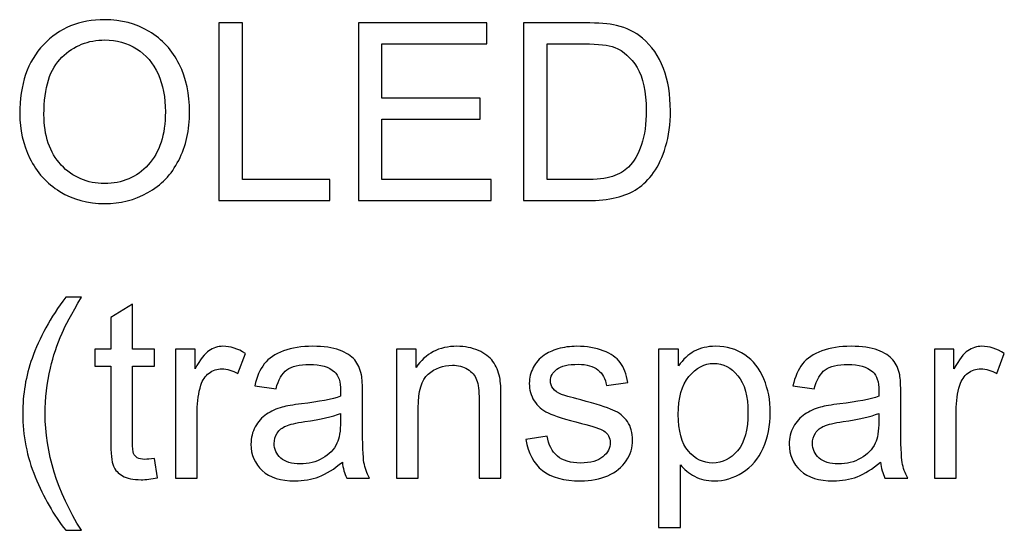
# Model space of a CAD drawing. Header units: inches. Extents: x -3.1 to 14.9, y -9.8 to 5.5.
# Tile 51 of 56: x 11.895 to 12.556, y 3.311 to 3.654. Entities that reach past the tile are written whole.
import ezdxf

# ---------------------------------------------------------------- set-up
doc = ezdxf.new("R2010")
doc.units = ezdxf.units.IN
doc.header["$MEASUREMENT"] = 0
doc.layers.add('Layer 1', color=7, linetype='Continuous')

msp = doc.modelspace()

# ---------------------------------------------------------------- linework, layer by layer
at = {"layer": 'Layer 1', "color": 250}
for points, knots in [([(11.89463, 3.5902), (11.89463, 3.61001), (11.89993, 3.62551), (11.91057, 3.6367), (11.91057, 3.6367), (11.92121, 3.64789), (11.93493, 3.65351), (11.95176, 3.65351), (11.95176, 3.65351), (11.96276, 3.65351), (11.97271, 3.65087), (11.98154, 3.64562), (11.98154, 3.64562), (11.99037, 3.64034), (11.99713, 3.63301), (12.00176, 3.62359), (12.00176, 3.62359), (12.0064, 3.6142), (12.00871, 3.60351), (12.00871, 3.59159), (12.00871, 3.59159), (12.00871, 3.57948), (12.00629, 3.56865), (12.0014, 3.55912), (12.0014, 3.55912), (11.99652, 3.54956), (11.9896, 3.54234), (11.98065, 3.53743), (11.98065, 3.53743), (11.97168, 3.53251), (11.96204, 3.53006), (11.95168, 3.53006), (11.95168, 3.53006), (11.94043, 3.53006), (11.93041, 3.53276), (11.92157, 3.5382), (11.92157, 3.5382), (11.91271, 3.54362), (11.90602, 3.55104), (11.90146, 3.56043), (11.90146, 3.56043), (11.89691, 3.56978), (11.89463, 3.57973), (11.89463, 3.5902)], [0, 0, 0, 0, 0.083333, 0.083333, 0.083333, 0.083333, 0.166667, 0.166667, 0.166667, 0.166667, 0.25, 0.25, 0.25, 0.25, 0.333333, 0.333333, 0.333333, 0.333333, 0.416667, 0.416667, 0.416667, 0.416667, 0.5, 0.5, 0.5, 0.5, 0.583333, 0.583333, 0.583333, 0.583333, 0.666667, 0.666667, 0.666667, 0.666667, 0.75, 0.75, 0.75, 0.75, 0.833333, 0.833333, 0.833333, 0.833333, 1, 1, 1, 1]), ([(12.0284, 3.53209), (12.0284, 3.53209), (12.0284, 3.65139), (12.0284, 3.65139), (12.0284, 3.65139), (12.0284, 3.65139), (12.04421, 3.65139), (12.04421, 3.65139), (12.04421, 3.65139), (12.04421, 3.65139), (12.04421, 3.54617), (12.04421, 3.54617), (12.04421, 3.54617), (12.04421, 3.54617), (12.10296, 3.54617), (12.10296, 3.54617), (12.10296, 3.54617), (12.10296, 3.54617), (12.10296, 3.53209), (12.10296, 3.53209), (12.10296, 3.53209), (12.10296, 3.53209), (12.0284, 3.53209), (12.0284, 3.53209)], [0, 0, 0, 0, 0.142857, 0.142857, 0.142857, 0.142857, 0.285714, 0.285714, 0.285714, 0.285714, 0.428571, 0.428571, 0.428571, 0.428571, 0.571429, 0.571429, 0.571429, 0.571429, 0.714286, 0.714286, 0.714286, 0.714286, 1, 1, 1, 1]), ([(12.12209, 3.53209), (12.12209, 3.53209), (12.12209, 3.65139), (12.12209, 3.65139), (12.12209, 3.65139), (12.12209, 3.65139), (12.20835, 3.65139), (12.20835, 3.65139), (12.20835, 3.65139), (12.20835, 3.65139), (12.20835, 3.63731), (12.20835, 3.63731), (12.20835, 3.63731), (12.20835, 3.63731), (12.13787, 3.63731), (12.13787, 3.63731), (12.13787, 3.63731), (12.13787, 3.63731), (12.13787, 3.60078), (12.13787, 3.60078), (12.13787, 3.60078), (12.13787, 3.60078), (12.20387, 3.60078), (12.20387, 3.60078), (12.20387, 3.60078), (12.20387, 3.60078), (12.20387, 3.58678), (12.20387, 3.58678), (12.20387, 3.58678), (12.20387, 3.58678), (12.13787, 3.58678), (12.13787, 3.58678), (12.13787, 3.58678), (12.13787, 3.58678), (12.13787, 3.54617), (12.13787, 3.54617), (12.13787, 3.54617), (12.13787, 3.54617), (12.21112, 3.54617), (12.21112, 3.54617), (12.21112, 3.54617), (12.21112, 3.54617), (12.21112, 3.53209), (12.21112, 3.53209), (12.21112, 3.53209), (12.21112, 3.53209), (12.12209, 3.53209), (12.12209, 3.53209)], [0, 0, 0, 0, 0.076923, 0.076923, 0.076923, 0.076923, 0.153846, 0.153846, 0.153846, 0.153846, 0.230769, 0.230769, 0.230769, 0.230769, 0.307692, 0.307692, 0.307692, 0.307692, 0.384615, 0.384615, 0.384615, 0.384615, 0.461538, 0.461538, 0.461538, 0.461538, 0.538462, 0.538462, 0.538462, 0.538462, 0.615385, 0.615385, 0.615385, 0.615385, 0.692308, 0.692308, 0.692308, 0.692308, 0.769231, 0.769231, 0.769231, 0.769231, 0.846154, 0.846154, 0.846154, 0.846154, 1, 1, 1, 1]), ([(12.23293, 3.53209), (12.23293, 3.53209), (12.23293, 3.65139), (12.23293, 3.65139), (12.23293, 3.65139), (12.23293, 3.65139), (12.27401, 3.65139), (12.27401, 3.65139), (12.27401, 3.65139), (12.28329, 3.65139), (12.29037, 3.65081), (12.29526, 3.64967), (12.29526, 3.64967), (12.30209, 3.64812), (12.30793, 3.64526), (12.31276, 3.64115), (12.31276, 3.64115), (12.31904, 3.63581), (12.32376, 3.62904), (12.32687, 3.62076), (12.32687, 3.62076), (12.33001, 3.61248), (12.33157, 3.60304), (12.33157, 3.59239), (12.33157, 3.59239), (12.33157, 3.58334), (12.33051, 3.57531), (12.32837, 3.56831), (12.32837, 3.56831), (12.32626, 3.56131), (12.32357, 3.55551), (12.32023, 3.55093), (12.32023, 3.55093), (12.31693, 3.54634), (12.31331, 3.54273), (12.30937, 3.54012), (12.30937, 3.54012), (12.30546, 3.53748), (12.3007, 3.53548), (12.29515, 3.53412), (12.29515, 3.53412), (12.28957, 3.53276), (12.28318, 3.53209), (12.27598, 3.53209), (12.27598, 3.53209), (12.27598, 3.53209), (12.23293, 3.53209), (12.23293, 3.53209)], [0, 0, 0, 0, 0.076923, 0.076923, 0.076923, 0.076923, 0.153846, 0.153846, 0.153846, 0.153846, 0.230769, 0.230769, 0.230769, 0.230769, 0.307692, 0.307692, 0.307692, 0.307692, 0.384615, 0.384615, 0.384615, 0.384615, 0.461538, 0.461538, 0.461538, 0.461538, 0.538462, 0.538462, 0.538462, 0.538462, 0.615385, 0.615385, 0.615385, 0.615385, 0.692308, 0.692308, 0.692308, 0.692308, 0.769231, 0.769231, 0.769231, 0.769231, 0.846154, 0.846154, 0.846154, 0.846154, 1, 1, 1, 1]), ([(11.91091, 3.58995), (11.91091, 3.57556), (11.91476, 3.56426), (11.92249, 3.55598), (11.92249, 3.55598), (11.93024, 3.5477), (11.93993, 3.54356), (11.9516, 3.54356), (11.9516, 3.54356), (11.96349, 3.54356), (11.97326, 3.54773), (11.98093, 3.55609), (11.98093, 3.55609), (11.9886, 3.56445), (11.99246, 3.57631), (11.99246, 3.59167), (11.99246, 3.59167), (11.99246, 3.60137), (11.99079, 3.60984), (11.98752, 3.61709), (11.98752, 3.61709), (11.98424, 3.62434), (11.97943, 3.62995), (11.97313, 3.63395), (11.97313, 3.63395), (11.96679, 3.63792), (11.95971, 3.63992), (11.95185, 3.63992), (11.95185, 3.63992), (11.94065, 3.63992), (11.93104, 3.63609), (11.92299, 3.62839), (11.92299, 3.62839), (11.91493, 3.62073), (11.91091, 3.60789), (11.91091, 3.58995)], [0, 0, 0, 0, 0.1, 0.1, 0.1, 0.1, 0.2, 0.2, 0.2, 0.2, 0.3, 0.3, 0.3, 0.3, 0.4, 0.4, 0.4, 0.4, 0.5, 0.5, 0.5, 0.5, 0.6, 0.6, 0.6, 0.6, 0.7, 0.7, 0.7, 0.7, 0.8, 0.8, 0.8, 0.8, 1, 1, 1, 1]), ([(12.2487, 3.54617), (12.2487, 3.54617), (12.27418, 3.54617), (12.27418, 3.54617), (12.27418, 3.54617), (12.28204, 3.54617), (12.28823, 3.5469), (12.2927, 3.54837), (12.2927, 3.54837), (12.29718, 3.54984), (12.30073, 3.5519), (12.3034, 3.55456), (12.3034, 3.55456), (12.30715, 3.55828), (12.31007, 3.56334), (12.31215, 3.56965), (12.31215, 3.56965), (12.31423, 3.57598), (12.31529, 3.58362), (12.31529, 3.59265), (12.31529, 3.59265), (12.31529, 3.60512), (12.31323, 3.6147), (12.30915, 3.62139), (12.30915, 3.62139), (12.30504, 3.62812), (12.30007, 3.63259), (12.2942, 3.63487), (12.2942, 3.63487), (12.28998, 3.63651), (12.28315, 3.63731), (12.27379, 3.63731), (12.27379, 3.63731), (12.27379, 3.63731), (12.2487, 3.63731), (12.2487, 3.63731), (12.2487, 3.63731), (12.2487, 3.63731), (12.2487, 3.54617), (12.2487, 3.54617)], [0, 0, 0, 0, 0.090909, 0.090909, 0.090909, 0.090909, 0.181818, 0.181818, 0.181818, 0.181818, 0.272727, 0.272727, 0.272727, 0.272727, 0.363636, 0.363636, 0.363636, 0.363636, 0.454545, 0.454545, 0.454545, 0.454545, 0.545455, 0.545455, 0.545455, 0.545455, 0.636364, 0.636364, 0.636364, 0.636364, 0.727273, 0.727273, 0.727273, 0.727273, 0.818182, 0.818182, 0.818182, 0.818182, 1, 1, 1, 1]), ([(11.92554, 3.31081), (11.91746, 3.32101), (11.91063, 3.33295), (11.90504, 3.34662), (11.90504, 3.34662), (11.89946, 3.36031), (11.89665, 3.37445), (11.89665, 3.38912), (11.89665, 3.38912), (11.89665, 3.40204), (11.89874, 3.4144), (11.90293, 3.42623), (11.90293, 3.42623), (11.90782, 3.43995), (11.91535, 3.45362), (11.92554, 3.46723), (11.92554, 3.46723), (11.92554, 3.46723), (11.93604, 3.46723), (11.93604, 3.46723), (11.93604, 3.46723), (11.92949, 3.45595), (11.92515, 3.4479), (11.92304, 3.44306), (11.92304, 3.44306), (11.91971, 3.43559), (11.91713, 3.42776), (11.91521, 3.41962), (11.91521, 3.41962), (11.91288, 3.40948), (11.91171, 3.39929), (11.91171, 3.38904), (11.91171, 3.38904), (11.91171, 3.36293), (11.91982, 3.33687), (11.93604, 3.31081), (11.93604, 3.31081), (11.93604, 3.31081), (11.92554, 3.31081), (11.92554, 3.31081)], [0, 0, 0, 0, 0.090909, 0.090909, 0.090909, 0.090909, 0.181818, 0.181818, 0.181818, 0.181818, 0.272727, 0.272727, 0.272727, 0.272727, 0.363636, 0.363636, 0.363636, 0.363636, 0.454545, 0.454545, 0.454545, 0.454545, 0.545455, 0.545455, 0.545455, 0.545455, 0.636364, 0.636364, 0.636364, 0.636364, 0.727273, 0.727273, 0.727273, 0.727273, 0.818182, 0.818182, 0.818182, 0.818182, 1, 1, 1, 1]), ([(11.98504, 3.35901), (11.98504, 3.35901), (11.98715, 3.34606), (11.98715, 3.34606), (11.98715, 3.34606), (11.98304, 3.3452), (11.97935, 3.34476), (11.9761, 3.34476), (11.9761, 3.34476), (11.97076, 3.34476), (11.96665, 3.34559), (11.96371, 3.34729), (11.96371, 3.34729), (11.96079, 3.34895), (11.95874, 3.35118), (11.95754, 3.35393), (11.95754, 3.35393), (11.95635, 3.35665), (11.95574, 3.36243), (11.95574, 3.3712), (11.95574, 3.3712), (11.95574, 3.3712), (11.95574, 3.42093), (11.95574, 3.42093), (11.95574, 3.42093), (11.95574, 3.42093), (11.94499, 3.42093), (11.94499, 3.42093), (11.94499, 3.42093), (11.94499, 3.42093), (11.94499, 3.43231), (11.94499, 3.43231), (11.94499, 3.43231), (11.94499, 3.43231), (11.95574, 3.43231), (11.95574, 3.43231), (11.95574, 3.43231), (11.95574, 3.43231), (11.95574, 3.45373), (11.95574, 3.45373), (11.95574, 3.45373), (11.95574, 3.45373), (11.97032, 3.46251), (11.97032, 3.46251), (11.97032, 3.46251), (11.97032, 3.46251), (11.97032, 3.43231), (11.97032, 3.43231), (11.97032, 3.43231), (11.97032, 3.43231), (11.98504, 3.43231), (11.98504, 3.43231), (11.98504, 3.43231), (11.98504, 3.43231), (11.98504, 3.42093), (11.98504, 3.42093), (11.98504, 3.42093), (11.98504, 3.42093), (11.97032, 3.42093), (11.97032, 3.42093), (11.97032, 3.42093), (11.97032, 3.42093), (11.97032, 3.3704), (11.97032, 3.3704), (11.97032, 3.3704), (11.97032, 3.3662), (11.97057, 3.36354), (11.97107, 3.36234), (11.97107, 3.36234), (11.9716, 3.36115), (11.97243, 3.3602), (11.9736, 3.35948), (11.9736, 3.35948), (11.97476, 3.35879), (11.97643, 3.35843), (11.9786, 3.35843), (11.9786, 3.35843), (11.98024, 3.35843), (11.98238, 3.35862), (11.98504, 3.35901)], [0, 0, 0, 0, 0.047619, 0.047619, 0.047619, 0.047619, 0.095238, 0.095238, 0.095238, 0.095238, 0.142857, 0.142857, 0.142857, 0.142857, 0.190476, 0.190476, 0.190476, 0.190476, 0.238095, 0.238095, 0.238095, 0.238095, 0.285714, 0.285714, 0.285714, 0.285714, 0.333333, 0.333333, 0.333333, 0.333333, 0.380952, 0.380952, 0.380952, 0.380952, 0.428571, 0.428571, 0.428571, 0.428571, 0.47619, 0.47619, 0.47619, 0.47619, 0.52381, 0.52381, 0.52381, 0.52381, 0.571429, 0.571429, 0.571429, 0.571429, 0.619048, 0.619048, 0.619048, 0.619048, 0.666667, 0.666667, 0.666667, 0.666667, 0.714286, 0.714286, 0.714286, 0.714286, 0.761905, 0.761905, 0.761905, 0.761905, 0.809524, 0.809524, 0.809524, 0.809524, 0.857143, 0.857143, 0.857143, 0.857143, 0.904762, 0.904762, 0.904762, 0.904762, 1, 1, 1, 1]), ([(11.99921, 3.3459), (11.99921, 3.3459), (11.99921, 3.43231), (11.99921, 3.43231), (11.99921, 3.43231), (11.99921, 3.43231), (12.01238, 3.43231), (12.01238, 3.43231), (12.01238, 3.43231), (12.01238, 3.43231), (12.01238, 3.41923), (12.01238, 3.41923), (12.01238, 3.41923), (12.01574, 3.42534), (12.01885, 3.4294), (12.02171, 3.43134), (12.02171, 3.43134), (12.02454, 3.43329), (12.02769, 3.43429), (12.0311, 3.43429), (12.0311, 3.43429), (12.03604, 3.43429), (12.04104, 3.4327), (12.04615, 3.42956), (12.04615, 3.42956), (12.04615, 3.42956), (12.0411, 3.41595), (12.0411, 3.41595), (12.0411, 3.41595), (12.03754, 3.41809), (12.03396, 3.41915), (12.03038, 3.41915), (12.03038, 3.41915), (12.02715, 3.41915), (12.0243, 3.41817), (12.02174, 3.41626), (12.02174, 3.41626), (12.01919, 3.41431), (12.01738, 3.41165), (12.0163, 3.40823), (12.0163, 3.40823), (12.01466, 3.40304), (12.01385, 3.39734), (12.01385, 3.39115), (12.01385, 3.39115), (12.01385, 3.39115), (12.01385, 3.3459), (12.01385, 3.3459), (12.01385, 3.3459), (12.01385, 3.3459), (11.99921, 3.3459), (11.99921, 3.3459)], [0, 0, 0, 0, 0.071429, 0.071429, 0.071429, 0.071429, 0.142857, 0.142857, 0.142857, 0.142857, 0.214286, 0.214286, 0.214286, 0.214286, 0.285714, 0.285714, 0.285714, 0.285714, 0.357143, 0.357143, 0.357143, 0.357143, 0.428571, 0.428571, 0.428571, 0.428571, 0.5, 0.5, 0.5, 0.5, 0.571429, 0.571429, 0.571429, 0.571429, 0.642857, 0.642857, 0.642857, 0.642857, 0.714286, 0.714286, 0.714286, 0.714286, 0.785714, 0.785714, 0.785714, 0.785714, 0.857143, 0.857143, 0.857143, 0.857143, 1, 1, 1, 1]), ([(12.11127, 3.35656), (12.10582, 3.35195), (12.1006, 3.3487), (12.0956, 3.34679), (12.0956, 3.34679), (12.09057, 3.3449), (12.08519, 3.34395), (12.07943, 3.34395), (12.07943, 3.34395), (12.06993, 3.34395), (12.06266, 3.34626), (12.05754, 3.3509), (12.05754, 3.3509), (12.05246, 3.35554), (12.04991, 3.36148), (12.04991, 3.36868), (12.04991, 3.36868), (12.04991, 3.37293), (12.05085, 3.37679), (12.0528, 3.38029), (12.0528, 3.38029), (12.05471, 3.38379), (12.05724, 3.38659), (12.06035, 3.3887), (12.06035, 3.3887), (12.06349, 3.39081), (12.06699, 3.39243), (12.07091, 3.39351), (12.07091, 3.39351), (12.07377, 3.39426), (12.0781, 3.39501), (12.08391, 3.3957), (12.08391, 3.3957), (12.09574, 3.39712), (12.10446, 3.39879), (12.11004, 3.40076), (12.11004, 3.40076), (12.1101, 3.40276), (12.11013, 3.40404), (12.11013, 3.40456), (12.11013, 3.40456), (12.11013, 3.41054), (12.10874, 3.41476), (12.10596, 3.41717), (12.10596, 3.41717), (12.10224, 3.42051), (12.09665, 3.42215), (12.0893, 3.42215), (12.0893, 3.42215), (12.08241, 3.42215), (12.07732, 3.42095), (12.07402, 3.41854), (12.07402, 3.41854), (12.07074, 3.41612), (12.06832, 3.41184), (12.06674, 3.4057), (12.06674, 3.4057), (12.06674, 3.4057), (12.05243, 3.40767), (12.05243, 3.40767), (12.05243, 3.40767), (12.05374, 3.41379), (12.05588, 3.41876), (12.05885, 3.42251), (12.05885, 3.42251), (12.06182, 3.42629), (12.06616, 3.4292), (12.0718, 3.43123), (12.0718, 3.43123), (12.07743, 3.43326), (12.08396, 3.43429), (12.09141, 3.43429), (12.09141, 3.43429), (12.0988, 3.43429), (12.10477, 3.4334), (12.10938, 3.43167), (12.10938, 3.43167), (12.11399, 3.42993), (12.11738, 3.42776), (12.11957, 3.42512), (12.11957, 3.42512), (12.12174, 3.42248), (12.12324, 3.41917), (12.12413, 3.41515), (12.12413, 3.41515), (12.1246, 3.41265), (12.12485, 3.40815), (12.12485, 3.40165), (12.12485, 3.40165), (12.12485, 3.40165), (12.12485, 3.38212), (12.12485, 3.38212), (12.12485, 3.38212), (12.12485, 3.36848), (12.12515, 3.35987), (12.1258, 3.35629), (12.1258, 3.35629), (12.12641, 3.35268), (12.12765, 3.3492), (12.12949, 3.3459), (12.12949, 3.3459), (12.12949, 3.3459), (12.11418, 3.3459), (12.11418, 3.3459), (12.11418, 3.3459), (12.11268, 3.34893), (12.11168, 3.35248), (12.11127, 3.35656)], [0, 0, 0, 0, 0.035714, 0.035714, 0.035714, 0.035714, 0.071429, 0.071429, 0.071429, 0.071429, 0.107143, 0.107143, 0.107143, 0.107143, 0.142857, 0.142857, 0.142857, 0.142857, 0.178571, 0.178571, 0.178571, 0.178571, 0.214286, 0.214286, 0.214286, 0.214286, 0.25, 0.25, 0.25, 0.25, 0.285714, 0.285714, 0.285714, 0.285714, 0.321429, 0.321429, 0.321429, 0.321429, 0.357143, 0.357143, 0.357143, 0.357143, 0.392857, 0.392857, 0.392857, 0.392857, 0.428571, 0.428571, 0.428571, 0.428571, 0.464286, 0.464286, 0.464286, 0.464286, 0.5, 0.5, 0.5, 0.5, 0.535714, 0.535714, 0.535714, 0.535714, 0.571429, 0.571429, 0.571429, 0.571429, 0.607143, 0.607143, 0.607143, 0.607143, 0.642857, 0.642857, 0.642857, 0.642857, 0.678571, 0.678571, 0.678571, 0.678571, 0.714286, 0.714286, 0.714286, 0.714286, 0.75, 0.75, 0.75, 0.75, 0.785714, 0.785714, 0.785714, 0.785714, 0.821429, 0.821429, 0.821429, 0.821429, 0.857143, 0.857143, 0.857143, 0.857143, 0.892857, 0.892857, 0.892857, 0.892857, 0.928571, 0.928571, 0.928571, 0.928571, 1, 1, 1, 1]), ([(12.14757, 3.3459), (12.14757, 3.3459), (12.14757, 3.43231), (12.14757, 3.43231), (12.14757, 3.43231), (12.14757, 3.43231), (12.16074, 3.43231), (12.16074, 3.43231), (12.16074, 3.43231), (12.16074, 3.43231), (12.16074, 3.42004), (12.16074, 3.42004), (12.16074, 3.42004), (12.1671, 3.42954), (12.17626, 3.43429), (12.18824, 3.43429), (12.18824, 3.43429), (12.19346, 3.43429), (12.19824, 3.43334), (12.2026, 3.43148), (12.2026, 3.43148), (12.20699, 3.42959), (12.21024, 3.42715), (12.21241, 3.42409), (12.21241, 3.42409), (12.2146, 3.42106), (12.2161, 3.41745), (12.21699, 3.41329), (12.21699, 3.41329), (12.21752, 3.41056), (12.21779, 3.40581), (12.21779, 3.39904), (12.21779, 3.39904), (12.21779, 3.39904), (12.21779, 3.3459), (12.21779, 3.3459), (12.21779, 3.3459), (12.21779, 3.3459), (12.20313, 3.3459), (12.20313, 3.3459), (12.20313, 3.3459), (12.20313, 3.3459), (12.20313, 3.39848), (12.20313, 3.39848), (12.20313, 3.39848), (12.20313, 3.40443), (12.20257, 3.4089), (12.20143, 3.41187), (12.20143, 3.41187), (12.20029, 3.41481), (12.19826, 3.41717), (12.19537, 3.41893), (12.19537, 3.41893), (12.19246, 3.4207), (12.18907, 3.42159), (12.18515, 3.42159), (12.18515, 3.42159), (12.17891, 3.42159), (12.17354, 3.41959), (12.16899, 3.41565), (12.16899, 3.41565), (12.16446, 3.41167), (12.16221, 3.40417), (12.16221, 3.39309), (12.16221, 3.39309), (12.16221, 3.39309), (12.16221, 3.3459), (12.16221, 3.3459), (12.16221, 3.3459), (12.16221, 3.3459), (12.14757, 3.3459), (12.14757, 3.3459)], [0, 0, 0, 0, 0.052632, 0.052632, 0.052632, 0.052632, 0.105263, 0.105263, 0.105263, 0.105263, 0.157895, 0.157895, 0.157895, 0.157895, 0.210526, 0.210526, 0.210526, 0.210526, 0.263158, 0.263158, 0.263158, 0.263158, 0.315789, 0.315789, 0.315789, 0.315789, 0.368421, 0.368421, 0.368421, 0.368421, 0.421053, 0.421053, 0.421053, 0.421053, 0.473684, 0.473684, 0.473684, 0.473684, 0.526316, 0.526316, 0.526316, 0.526316, 0.578947, 0.578947, 0.578947, 0.578947, 0.631579, 0.631579, 0.631579, 0.631579, 0.684211, 0.684211, 0.684211, 0.684211, 0.736842, 0.736842, 0.736842, 0.736842, 0.789474, 0.789474, 0.789474, 0.789474, 0.842105, 0.842105, 0.842105, 0.842105, 0.894737, 0.894737, 0.894737, 0.894737, 1, 1, 1, 1]), ([(12.2344, 3.3717), (12.2344, 3.3717), (12.24887, 3.37398), (12.24887, 3.37398), (12.24887, 3.37398), (12.24968, 3.36818), (12.25196, 3.36373), (12.25568, 3.36062), (12.25568, 3.36062), (12.25937, 3.35754), (12.26457, 3.35598), (12.27126, 3.35598), (12.27126, 3.35598), (12.27798, 3.35598), (12.28298, 3.35737), (12.28624, 3.36009), (12.28624, 3.36009), (12.28948, 3.36284), (12.29113, 3.36606), (12.29113, 3.36973), (12.29113, 3.36973), (12.29113, 3.37306), (12.28968, 3.37565), (12.28679, 3.37756), (12.28679, 3.37756), (12.28479, 3.37887), (12.27979, 3.38051), (12.27182, 3.38251), (12.27182, 3.38251), (12.2611, 3.38523), (12.25363, 3.38756), (12.24948, 3.38956), (12.24948, 3.38956), (12.24535, 3.39154), (12.24218, 3.39429), (12.24004, 3.39779), (12.24004, 3.39779), (12.2379, 3.40129), (12.23682, 3.40515), (12.23682, 3.40937), (12.23682, 3.40937), (12.23682, 3.41323), (12.23771, 3.41679), (12.23948, 3.42006), (12.23948, 3.42006), (12.24124, 3.42337), (12.24365, 3.42609), (12.24668, 3.42826), (12.24668, 3.42826), (12.24896, 3.42993), (12.25207, 3.43137), (12.25598, 3.43254), (12.25598, 3.43254), (12.25993, 3.4337), (12.26415, 3.43429), (12.26865, 3.43429), (12.26865, 3.43429), (12.27543, 3.43429), (12.28137, 3.43329), (12.28651, 3.43134), (12.28651, 3.43134), (12.29165, 3.4294), (12.29543, 3.42676), (12.29787, 3.42343), (12.29787, 3.42343), (12.30032, 3.42006), (12.30198, 3.41562), (12.3029, 3.41004), (12.3029, 3.41004), (12.3029, 3.41004), (12.2886, 3.40806), (12.2886, 3.40806), (12.2886, 3.40806), (12.28793, 3.41251), (12.28604, 3.41598), (12.28293, 3.41848), (12.28293, 3.41848), (12.27982, 3.42098), (12.2754, 3.42223), (12.26971, 3.42223), (12.26971, 3.42223), (12.26298, 3.42223), (12.25818, 3.42112), (12.25532, 3.4189), (12.25532, 3.4189), (12.25243, 3.41667), (12.25098, 3.41406), (12.25098, 3.41109), (12.25098, 3.41109), (12.25098, 3.40917), (12.2516, 3.40748), (12.25279, 3.40595), (12.25279, 3.40595), (12.25398, 3.40437), (12.25585, 3.40309), (12.2584, 3.40204), (12.2584, 3.40204), (12.25987, 3.40151), (12.26418, 3.40026), (12.27135, 3.39831), (12.27135, 3.39831), (12.28171, 3.39554), (12.28893, 3.39329), (12.29301, 3.39151), (12.29301, 3.39151), (12.29713, 3.38976), (12.30035, 3.38717), (12.30268, 3.38381), (12.30268, 3.38381), (12.30501, 3.38045), (12.30618, 3.37629), (12.30618, 3.37129), (12.30618, 3.37129), (12.30618, 3.3664), (12.30474, 3.36181), (12.3019, 3.35748), (12.3019, 3.35748), (12.29904, 3.35318), (12.29493, 3.34984), (12.28957, 3.34748), (12.28957, 3.34748), (12.28421, 3.34512), (12.27813, 3.34395), (12.27135, 3.34395), (12.27135, 3.34395), (12.2601, 3.34395), (12.25154, 3.34629), (12.24565, 3.35095), (12.24565, 3.35095), (12.23976, 3.35562), (12.23601, 3.36254), (12.2344, 3.3717)], [0, 0, 0, 0, 0.029412, 0.029412, 0.029412, 0.029412, 0.058824, 0.058824, 0.058824, 0.058824, 0.088235, 0.088235, 0.088235, 0.088235, 0.117647, 0.117647, 0.117647, 0.117647, 0.147059, 0.147059, 0.147059, 0.147059, 0.176471, 0.176471, 0.176471, 0.176471, 0.205882, 0.205882, 0.205882, 0.205882, 0.235294, 0.235294, 0.235294, 0.235294, 0.264706, 0.264706, 0.264706, 0.264706, 0.294118, 0.294118, 0.294118, 0.294118, 0.323529, 0.323529, 0.323529, 0.323529, 0.352941, 0.352941, 0.352941, 0.352941, 0.382353, 0.382353, 0.382353, 0.382353, 0.411765, 0.411765, 0.411765, 0.411765, 0.441176, 0.441176, 0.441176, 0.441176, 0.470588, 0.470588, 0.470588, 0.470588, 0.5, 0.5, 0.5, 0.5, 0.529412, 0.529412, 0.529412, 0.529412, 0.558824, 0.558824, 0.558824, 0.558824, 0.588235, 0.588235, 0.588235, 0.588235, 0.617647, 0.617647, 0.617647, 0.617647, 0.647059, 0.647059, 0.647059, 0.647059, 0.676471, 0.676471, 0.676471, 0.676471, 0.705882, 0.705882, 0.705882, 0.705882, 0.735294, 0.735294, 0.735294, 0.735294, 0.764706, 0.764706, 0.764706, 0.764706, 0.794118, 0.794118, 0.794118, 0.794118, 0.823529, 0.823529, 0.823529, 0.823529, 0.852941, 0.852941, 0.852941, 0.852941, 0.882353, 0.882353, 0.882353, 0.882353, 0.911765, 0.911765, 0.911765, 0.911765, 0.941176, 0.941176, 0.941176, 0.941176, 1, 1, 1, 1]), ([(12.3236, 3.31279), (12.3236, 3.31279), (12.3236, 3.43231), (12.3236, 3.43231), (12.3236, 3.43231), (12.3236, 3.43231), (12.33693, 3.43231), (12.33693, 3.43231), (12.33693, 3.43231), (12.33693, 3.43231), (12.33693, 3.42109), (12.33693, 3.42109), (12.33693, 3.42109), (12.34007, 3.42548), (12.34363, 3.42879), (12.3476, 3.43098), (12.3476, 3.43098), (12.35154, 3.43317), (12.35635, 3.43429), (12.36199, 3.43429), (12.36199, 3.43429), (12.36937, 3.43429), (12.37587, 3.43237), (12.38152, 3.42859), (12.38152, 3.42859), (12.38718, 3.42479), (12.39143, 3.41943), (12.39429, 3.41251), (12.39429, 3.41251), (12.39718, 3.40559), (12.39863, 3.39801), (12.39863, 3.38976), (12.39863, 3.38976), (12.39863, 3.38093), (12.39704, 3.37295), (12.39385, 3.36587), (12.39385, 3.36587), (12.39068, 3.35879), (12.38607, 3.35337), (12.38002, 3.34959), (12.38002, 3.34959), (12.37396, 3.34584), (12.3676, 3.34395), (12.36093, 3.34395), (12.36093, 3.34395), (12.35604, 3.34395), (12.35168, 3.34498), (12.34779, 3.34704), (12.34779, 3.34704), (12.34391, 3.34909), (12.34074, 3.3517), (12.33824, 3.35484), (12.33824, 3.35484), (12.33824, 3.35484), (12.33824, 3.31279), (12.33824, 3.31279), (12.33824, 3.31279), (12.33824, 3.31279), (12.3236, 3.31279), (12.3236, 3.31279)], [0, 0, 0, 0, 0.0625, 0.0625, 0.0625, 0.0625, 0.125, 0.125, 0.125, 0.125, 0.1875, 0.1875, 0.1875, 0.1875, 0.25, 0.25, 0.25, 0.25, 0.3125, 0.3125, 0.3125, 0.3125, 0.375, 0.375, 0.375, 0.375, 0.4375, 0.4375, 0.4375, 0.4375, 0.5, 0.5, 0.5, 0.5, 0.5625, 0.5625, 0.5625, 0.5625, 0.625, 0.625, 0.625, 0.625, 0.6875, 0.6875, 0.6875, 0.6875, 0.75, 0.75, 0.75, 0.75, 0.8125, 0.8125, 0.8125, 0.8125, 0.875, 0.875, 0.875, 0.875, 1, 1, 1, 1]), ([(12.47268, 3.35656), (12.46724, 3.35195), (12.46201, 3.3487), (12.45701, 3.34679), (12.45701, 3.34679), (12.45198, 3.3449), (12.4466, 3.34395), (12.44085, 3.34395), (12.44085, 3.34395), (12.43135, 3.34395), (12.42407, 3.34626), (12.41896, 3.3509), (12.41896, 3.3509), (12.41387, 3.35554), (12.41132, 3.36148), (12.41132, 3.36868), (12.41132, 3.36868), (12.41132, 3.37293), (12.41226, 3.37679), (12.41421, 3.38029), (12.41421, 3.38029), (12.41613, 3.38379), (12.41865, 3.38659), (12.42176, 3.3887), (12.42176, 3.3887), (12.4249, 3.39081), (12.4284, 3.39243), (12.43232, 3.39351), (12.43232, 3.39351), (12.43518, 3.39426), (12.43951, 3.39501), (12.44532, 3.3957), (12.44532, 3.3957), (12.45715, 3.39712), (12.46587, 3.39879), (12.47146, 3.40076), (12.47146, 3.40076), (12.47151, 3.40276), (12.47154, 3.40404), (12.47154, 3.40456), (12.47154, 3.40456), (12.47154, 3.41054), (12.47015, 3.41476), (12.46737, 3.41717), (12.46737, 3.41717), (12.46365, 3.42051), (12.45807, 3.42215), (12.45071, 3.42215), (12.45071, 3.42215), (12.44382, 3.42215), (12.43874, 3.42095), (12.43543, 3.41854), (12.43543, 3.41854), (12.43215, 3.41612), (12.42974, 3.41184), (12.42815, 3.4057), (12.42815, 3.4057), (12.42815, 3.4057), (12.41385, 3.40767), (12.41385, 3.40767), (12.41385, 3.40767), (12.41515, 3.41379), (12.41729, 3.41876), (12.42026, 3.42251), (12.42026, 3.42251), (12.42324, 3.42629), (12.42757, 3.4292), (12.43321, 3.43123), (12.43321, 3.43123), (12.43885, 3.43326), (12.44537, 3.43429), (12.45282, 3.43429), (12.45282, 3.43429), (12.46021, 3.43429), (12.46618, 3.4334), (12.47079, 3.43167), (12.47079, 3.43167), (12.4754, 3.42993), (12.47879, 3.42776), (12.48098, 3.42512), (12.48098, 3.42512), (12.48315, 3.42248), (12.48465, 3.41917), (12.48554, 3.41515), (12.48554, 3.41515), (12.48601, 3.41265), (12.48626, 3.40815), (12.48626, 3.40165), (12.48626, 3.40165), (12.48626, 3.40165), (12.48626, 3.38212), (12.48626, 3.38212), (12.48626, 3.38212), (12.48626, 3.36848), (12.48657, 3.35987), (12.48721, 3.35629), (12.48721, 3.35629), (12.48782, 3.35268), (12.48907, 3.3492), (12.4909, 3.3459), (12.4909, 3.3459), (12.4909, 3.3459), (12.47559, 3.3459), (12.47559, 3.3459), (12.47559, 3.3459), (12.47409, 3.34893), (12.47309, 3.35248), (12.47268, 3.35656)], [0, 0, 0, 0, 0.035714, 0.035714, 0.035714, 0.035714, 0.071429, 0.071429, 0.071429, 0.071429, 0.107143, 0.107143, 0.107143, 0.107143, 0.142857, 0.142857, 0.142857, 0.142857, 0.178571, 0.178571, 0.178571, 0.178571, 0.214286, 0.214286, 0.214286, 0.214286, 0.25, 0.25, 0.25, 0.25, 0.285714, 0.285714, 0.285714, 0.285714, 0.321429, 0.321429, 0.321429, 0.321429, 0.357143, 0.357143, 0.357143, 0.357143, 0.392857, 0.392857, 0.392857, 0.392857, 0.428571, 0.428571, 0.428571, 0.428571, 0.464286, 0.464286, 0.464286, 0.464286, 0.5, 0.5, 0.5, 0.5, 0.535714, 0.535714, 0.535714, 0.535714, 0.571429, 0.571429, 0.571429, 0.571429, 0.607143, 0.607143, 0.607143, 0.607143, 0.642857, 0.642857, 0.642857, 0.642857, 0.678571, 0.678571, 0.678571, 0.678571, 0.714286, 0.714286, 0.714286, 0.714286, 0.75, 0.75, 0.75, 0.75, 0.785714, 0.785714, 0.785714, 0.785714, 0.821429, 0.821429, 0.821429, 0.821429, 0.857143, 0.857143, 0.857143, 0.857143, 0.892857, 0.892857, 0.892857, 0.892857, 0.928571, 0.928571, 0.928571, 0.928571, 1, 1, 1, 1]), ([(12.50882, 3.3459), (12.50882, 3.3459), (12.50882, 3.43231), (12.50882, 3.43231), (12.50882, 3.43231), (12.50882, 3.43231), (12.52198, 3.43231), (12.52198, 3.43231), (12.52198, 3.43231), (12.52198, 3.43231), (12.52198, 3.41923), (12.52198, 3.41923), (12.52198, 3.41923), (12.52535, 3.42534), (12.52846, 3.4294), (12.53132, 3.43134), (12.53132, 3.43134), (12.53415, 3.43329), (12.53729, 3.43429), (12.5407, 3.43429), (12.5407, 3.43429), (12.54565, 3.43429), (12.55065, 3.4327), (12.55576, 3.42956), (12.55576, 3.42956), (12.55576, 3.42956), (12.5507, 3.41595), (12.5507, 3.41595), (12.5507, 3.41595), (12.54715, 3.41809), (12.54357, 3.41915), (12.53998, 3.41915), (12.53998, 3.41915), (12.53676, 3.41915), (12.5339, 3.41817), (12.53135, 3.41626), (12.53135, 3.41626), (12.52879, 3.41431), (12.52698, 3.41165), (12.5259, 3.40823), (12.5259, 3.40823), (12.52426, 3.40304), (12.52346, 3.39734), (12.52346, 3.39115), (12.52346, 3.39115), (12.52346, 3.39115), (12.52346, 3.3459), (12.52346, 3.3459), (12.52346, 3.3459), (12.52346, 3.3459), (12.50882, 3.3459), (12.50882, 3.3459)], [0, 0, 0, 0, 0.071429, 0.071429, 0.071429, 0.071429, 0.142857, 0.142857, 0.142857, 0.142857, 0.214286, 0.214286, 0.214286, 0.214286, 0.285714, 0.285714, 0.285714, 0.285714, 0.357143, 0.357143, 0.357143, 0.357143, 0.428571, 0.428571, 0.428571, 0.428571, 0.5, 0.5, 0.5, 0.5, 0.571429, 0.571429, 0.571429, 0.571429, 0.642857, 0.642857, 0.642857, 0.642857, 0.714286, 0.714286, 0.714286, 0.714286, 0.785714, 0.785714, 0.785714, 0.785714, 0.857143, 0.857143, 0.857143, 0.857143, 1, 1, 1, 1]), ([(12.33685, 3.38862), (12.33685, 3.37751), (12.3391, 3.36929), (12.3436, 3.36395), (12.3436, 3.36395), (12.3481, 3.35865), (12.35357, 3.35598), (12.35996, 3.35598), (12.35996, 3.35598), (12.36646, 3.35598), (12.37204, 3.35873), (12.37668, 3.36426), (12.37668, 3.36426), (12.38132, 3.36976), (12.38365, 3.37829), (12.38365, 3.38984), (12.38365, 3.38984), (12.38365, 3.40087), (12.38137, 3.40909), (12.37685, 3.41459), (12.37685, 3.41459), (12.37232, 3.42006), (12.36691, 3.42281), (12.36063, 3.42281), (12.36063, 3.42281), (12.35437, 3.42281), (12.34885, 3.4199), (12.34404, 3.41406), (12.34404, 3.41406), (12.33924, 3.40823), (12.33685, 3.39973), (12.33685, 3.38862)], [0, 0, 0, 0, 0.111111, 0.111111, 0.111111, 0.111111, 0.222222, 0.222222, 0.222222, 0.222222, 0.333333, 0.333333, 0.333333, 0.333333, 0.444444, 0.444444, 0.444444, 0.444444, 0.555556, 0.555556, 0.555556, 0.555556, 0.666667, 0.666667, 0.666667, 0.666667, 0.777778, 0.777778, 0.777778, 0.777778, 1, 1, 1, 1]), ([(12.11004, 3.38929), (12.10471, 3.38709), (12.09674, 3.38526), (12.08613, 3.38373), (12.08613, 3.38373), (12.0801, 3.38287), (12.07582, 3.3819), (12.07335, 3.38081), (12.07335, 3.38081), (12.07085, 3.37973), (12.06891, 3.37815), (12.06757, 3.37604), (12.06757, 3.37604), (12.06621, 3.37395), (12.06552, 3.37165), (12.06552, 3.36909), (12.06552, 3.36909), (12.06552, 3.36518), (12.06702, 3.36193), (12.06996, 3.35931), (12.06996, 3.35931), (12.07291, 3.35673), (12.07724, 3.35543), (12.08293, 3.35543), (12.08293, 3.35543), (12.08857, 3.35543), (12.0936, 3.35665), (12.09799, 3.35912), (12.09799, 3.35912), (12.10238, 3.36159), (12.10563, 3.36498), (12.10768, 3.36926), (12.10768, 3.36926), (12.10927, 3.37256), (12.11004, 3.37745), (12.11004, 3.3839), (12.11004, 3.3839), (12.11004, 3.3839), (12.11004, 3.38929), (12.11004, 3.38929)], [0, 0, 0, 0, 0.090909, 0.090909, 0.090909, 0.090909, 0.181818, 0.181818, 0.181818, 0.181818, 0.272727, 0.272727, 0.272727, 0.272727, 0.363636, 0.363636, 0.363636, 0.363636, 0.454545, 0.454545, 0.454545, 0.454545, 0.545455, 0.545455, 0.545455, 0.545455, 0.636364, 0.636364, 0.636364, 0.636364, 0.727273, 0.727273, 0.727273, 0.727273, 0.818182, 0.818182, 0.818182, 0.818182, 1, 1, 1, 1]), ([(12.47146, 3.38929), (12.46613, 3.38709), (12.45815, 3.38526), (12.44754, 3.38373), (12.44754, 3.38373), (12.44151, 3.38287), (12.43724, 3.3819), (12.43476, 3.38081), (12.43476, 3.38081), (12.43226, 3.37973), (12.43032, 3.37815), (12.42898, 3.37604), (12.42898, 3.37604), (12.42763, 3.37395), (12.42693, 3.37165), (12.42693, 3.36909), (12.42693, 3.36909), (12.42693, 3.36518), (12.42843, 3.36193), (12.43137, 3.35931), (12.43137, 3.35931), (12.43432, 3.35673), (12.43865, 3.35543), (12.44435, 3.35543), (12.44435, 3.35543), (12.44998, 3.35543), (12.45501, 3.35665), (12.4594, 3.35912), (12.4594, 3.35912), (12.46379, 3.36159), (12.46704, 3.36498), (12.46909, 3.36926), (12.46909, 3.36926), (12.47068, 3.37256), (12.47146, 3.37745), (12.47146, 3.3839), (12.47146, 3.3839), (12.47146, 3.3839), (12.47146, 3.38929), (12.47146, 3.38929)], [0, 0, 0, 0, 0.090909, 0.090909, 0.090909, 0.090909, 0.181818, 0.181818, 0.181818, 0.181818, 0.272727, 0.272727, 0.272727, 0.272727, 0.363636, 0.363636, 0.363636, 0.363636, 0.454545, 0.454545, 0.454545, 0.454545, 0.545455, 0.545455, 0.545455, 0.545455, 0.636364, 0.636364, 0.636364, 0.636364, 0.727273, 0.727273, 0.727273, 0.727273, 0.818182, 0.818182, 0.818182, 0.818182, 1, 1, 1, 1])]:
    msp.add_open_spline(points, degree=3, knots=knots, dxfattribs=at)

doc.saveas('drawing.dxf')
